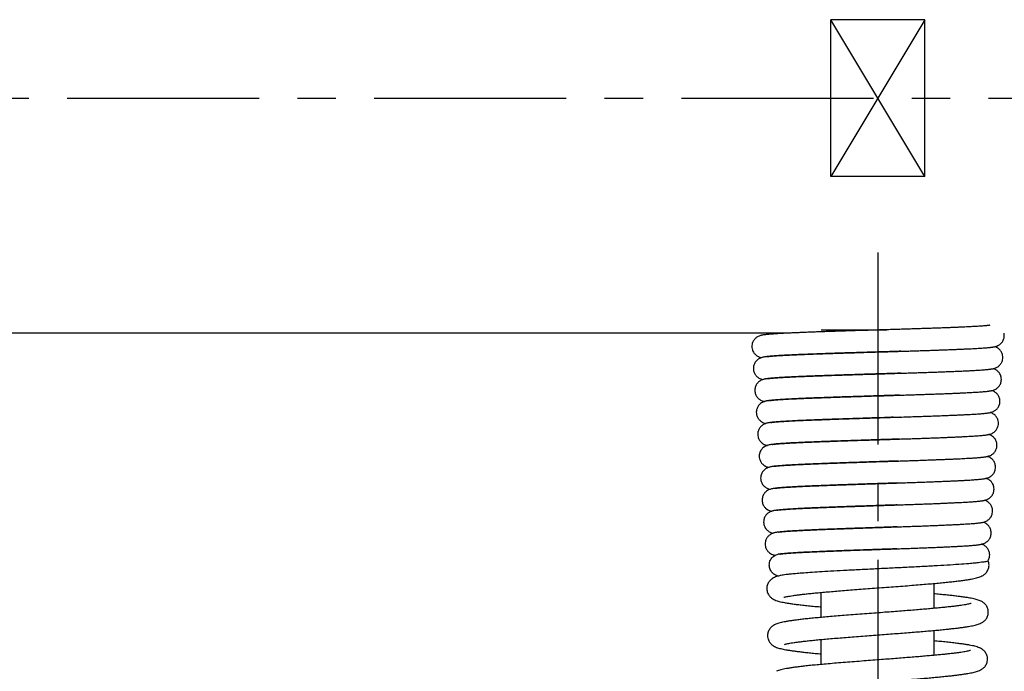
# Model space of a CAD drawing. Extents: x 90 to 314, y 317 to 466.
# Tile 5 of 6: x 255 to 286, y 415 to 436. Entities that reach past the tile are written whole.
import ezdxf

# ---------------------------------------------------------------- set-up
doc = ezdxf.new("R2010")
doc.units = 0
doc.header["$LTSCALE"] = 16.335
doc.header["$MEASUREMENT"] = 0
doc.header["$PDMODE"] = 3
doc.header["$PDSIZE"] = 0.3125
doc.linetypes.add('CENTER', pattern=[0.6, 0.375, -0.075, 0.075, -0.075])
doc.layers.get('0').update_dxf_attribs({"linetype": 'CONTINUOUS'})
doc.layers.get('Defpoints').update_dxf_attribs({"linetype": 'CONTINUOUS'})
doc.layers.add('CEN', color=3, linetype='CENTER')
doc.styles.get("Standard").update_dxf_attribs({"font": 'txt', "width": 0.8})
doc.dimstyles.get("Standard").update_dxf_attribs({"dimtxt": 3, "dimasz": 3, "dimexe": 0.5, "dimexo": 0.5, "dimgap": 1, "dimtad": 1, "dimzin": 1, "dimdsep": 46, "dimtxsty": 'Standard', "dimcen": 1, "dimclrd": 3, "dimclre": 3, "dimclrt": 3, "dimadec": 0, "dimazin": 0, "dimtp": 0.01, "dimtm": 0.01, "dimtfac": 1, "dimtofl": 0, "dimtmove": 0, "dimatfit": 0, "dimfxl": 1, "dimtolj": 1, "dimarcsym": 0})

# ---------------------------------------------------------------- blocks, each defined once
blk = doc.blocks.new('*D3')
at = {"color": 0, "lineweight": -2}
for p, q in [((90.074, 432.544), (90.074, 388.16)), ((282.074, 394.488), (282.074, 388.16)), ((279.074, 388.66), (93.074, 388.66))]:
    blk.add_line(p, q, dxfattribs=at)
at = {"color": 0}
for points in [[(93.074, 389.16), (93.074, 388.16), (90.074, 388.66)], [(279.074, 389.16), (279.074, 388.16), (282.074, 388.66)]]:
    blk.add_solid(points, dxfattribs=at)
at = {"layer": 'Defpoints', "color": 0}
for p in [(90.074, 433.044), (282.074, 394.988), (90.074, 388.66)]:
    blk.add_point(p, dxfattribs=at)
at = {"color": 7, "insert": (186.074, 391.16), "char_height": 3, "attachment_point": 5}
blk.add_mtext('\\A1;192.00', dxfattribs=at)

msp = doc.modelspace()

# ---------------------------------------------------------------- linework, layer by layer
at = {"color": 7, "linetype": 'Continuous'}
for p, q in [((283.574, 435.607), (280.574, 435.607)), ((280.574, 430.607), (280.574, 435.607)), ((283.574, 430.607), (283.574, 435.607)), ((283.574, 430.607), (280.574, 430.607)), ((280.274, 425.715), (282.366, 425.715)), ((279.204, 425.607), (146.574, 425.607)), ((283.874, 416.828), (283.874, 417.623)), ((280.274, 416.539), (280.274, 417.337)), ((283.874, 415.329), (283.874, 416.124)), ((280.274, 415.038), (280.274, 415.835))]:
    msp.add_line(p, q, dxfattribs=at)
at = {"color": 7}
for p, q in [((283.574, 430.607), (280.574, 435.607)), ((283.574, 435.607), (280.574, 430.607))]:
    msp.add_line(p, q, dxfattribs=at)
at = {"color": 7, "linetype": 'Continuous'}
for points in [[(282.075, 425.707), (281.867, 425.7), (281.661, 425.694), (281.455, 425.688), (281.252, 425.682), (281.051, 425.675), (280.855, 425.669), (280.663, 425.663), (280.476, 425.657), (280.296, 425.65)], [(285.651, 425.858), (285.649, 425.858), (285.637, 425.856), (285.618, 425.853), (285.592, 425.85), (285.559, 425.846), (285.52, 425.842), (285.474, 425.838), (285.422, 425.834), (285.363, 425.83), (285.296, 425.826), (285.223, 425.821), (285.143, 425.817), (285.055, 425.812), (284.96, 425.807), (284.858, 425.802), (284.749, 425.797), (284.632, 425.792), (284.508, 425.787), (284.377, 425.782), (284.238, 425.777), (284.092, 425.771), (283.939, 425.766), (283.779, 425.76), (283.611, 425.755), (283.438, 425.749), (283.257, 425.743), (283.071, 425.737), (282.879, 425.731), (282.682, 425.725), (282.482, 425.719), (282.278, 425.713), (282.075, 425.707)], [(280.277, 425.65), (280.124, 425.644), (279.96, 425.638), (279.804, 425.632), (279.658, 425.627), (279.521, 425.621), (279.393, 425.616), (279.275, 425.61), (279.165, 425.605), (279.063, 425.6), (278.97, 425.595), (278.885, 425.59), (278.807, 425.585), (278.736, 425.58), (278.672, 425.575), (278.614, 425.571), (278.563, 425.566), (278.516, 425.561), (278.474, 425.556), (278.437, 425.551), (278.402, 425.546), (278.369, 425.539), (278.334, 425.53), (278.292, 425.516), (278.235, 425.488), (278.166, 425.435), (278.104, 425.355), (278.066, 425.251), (278.059, 425.182)], [(280.296, 425.65), (280.277, 425.65)], [(285.588, 425.146), (285.639, 425.151), (285.684, 425.156), (285.725, 425.161), (285.762, 425.167), (285.798, 425.174), (285.835, 425.183), (285.878, 425.197), (285.935, 425.225), (286.004, 425.277), (286.066, 425.356), (286.105, 425.458), (286.113, 425.532)], [(286.113, 425.532), (286.105, 425.603), (286.104, 425.607)], [(278.059, 425.182), (278.067, 425.109), (278.107, 425.005), (278.17, 424.925), (278.239, 424.873), (278.296, 424.846), (278.337, 424.833), (278.367, 424.825)], [(282.811, 425.029), (282.831, 425.03), (283.021, 425.036), (283.206, 425.042), (283.386, 425.048), (283.56, 425.053), (283.728, 425.059), (283.89, 425.064), (284.047, 425.07), (284.196, 425.075), (284.339, 425.081), (284.476, 425.086), (284.605, 425.091), (284.728, 425.096), (284.844, 425.102), (284.954, 425.107), (285.056, 425.112), (285.152, 425.117), (285.241, 425.122), (285.323, 425.127), (285.399, 425.132), (285.468, 425.137), (285.531, 425.141), (285.588, 425.146)], [(286.066, 424.832), (286.059, 424.901), (286.021, 425.004), (285.96, 425.085), (285.891, 425.138), (285.834, 425.166), (285.805, 425.176)], [(278.523, 424.857), (278.498, 424.853), (278.459, 424.848), (278.423, 424.841), (278.384, 424.831), (278.339, 424.816), (278.28, 424.787), (278.212, 424.734), (278.152, 424.656), (278.113, 424.554), (278.106, 424.482)], [(278.523, 424.857), (278.533, 424.858), (278.551, 424.861), (278.576, 424.864), (278.607, 424.867), (278.646, 424.871), (278.693, 424.875), (278.747, 424.88), (278.81, 424.884), (278.882, 424.889), (278.962, 424.894), (279.05, 424.899), (279.147, 424.904), (279.254, 424.909), (279.37, 424.914), (279.496, 424.92), (279.632, 424.926), (279.778, 424.932), (279.934, 424.938), (280.1, 424.944), (280.274, 424.95), (280.455, 424.956), (280.643, 424.962), (280.836, 424.969), (281.032, 424.975), (281.231, 424.981), (281.433, 424.987), (281.635, 424.994), (281.838, 425), (282.04, 425.006), (282.242, 425.012), (282.441, 425.018), (282.638, 425.024), (282.811, 425.029)], [(278.588, 424.864), (278.541, 424.859), (278.523, 424.857)], [(282.811, 425.029), (282.702, 425.026), (282.499, 425.02), (282.296, 425.013), (282.093, 425.007), (281.892, 425.001), (281.692, 424.995), (281.496, 424.989), (281.303, 424.983), (281.114, 424.977), (280.93, 424.971), (280.751, 424.965), (280.577, 424.959), (280.41, 424.954), (280.249, 424.948), (280.094, 424.942), (279.946, 424.937), (279.804, 424.931), (279.67, 424.926), (279.542, 424.921), (279.421, 424.915), (279.307, 424.91), (279.2, 424.905), (279.1, 424.9), (279.007, 424.895), (278.921, 424.889), (278.841, 424.884), (278.768, 424.879), (278.702, 424.874), (278.642, 424.869), (278.588, 424.864)], [(285.485, 424.441), (285.543, 424.446), (285.594, 424.451), (285.64, 424.456), (285.68, 424.462), (285.717, 424.467), (285.752, 424.474), (285.788, 424.483), (285.83, 424.497), (285.886, 424.524), (285.956, 424.576), (286.019, 424.656), (286.058, 424.759), (286.066, 424.832)], [(278.106, 424.482), (278.114, 424.409), (278.152, 424.307), (278.214, 424.228), (278.283, 424.175), (278.34, 424.147), (278.383, 424.133), (278.413, 424.125)], [(282.808, 424.33), (282.902, 424.333), (283.088, 424.338), (283.275, 424.344), (283.461, 424.351), (283.645, 424.357), (283.827, 424.363), (284.005, 424.369), (284.178, 424.376), (284.345, 424.382), (284.505, 424.388), (284.656, 424.395), (284.798, 424.401), (284.93, 424.407), (285.05, 424.413), (285.159, 424.419), (285.256, 424.425), (285.342, 424.431), (285.418, 424.436), (285.485, 424.441)], [(286.019, 424.132), (286.012, 424.204), (285.973, 424.306), (285.914, 424.384), (285.845, 424.437), (285.786, 424.466), (285.759, 424.476)], [(278.573, 424.157), (278.534, 424.152), (278.498, 424.146), (278.464, 424.14), (278.428, 424.131), (278.385, 424.116), (278.328, 424.088), (278.259, 424.035), (278.198, 423.955), (278.16, 423.851), (278.153, 423.782)], [(278.573, 424.157), (278.582, 424.159), (278.602, 424.162), (278.628, 424.165), (278.661, 424.168), (278.699, 424.172), (278.744, 424.176), (278.795, 424.18), (278.851, 424.184), (278.913, 424.188), (278.982, 424.193), (279.056, 424.197), (279.136, 424.201), (279.222, 424.206), (279.313, 424.21), (279.41, 424.215), (279.513, 424.219), (279.622, 424.224), (279.736, 424.229), (279.855, 424.233), (279.98, 424.238), (280.11, 424.243), (280.244, 424.248), (280.383, 424.253), (280.527, 424.258), (280.675, 424.263), (280.827, 424.268), (280.983, 424.273), (281.142, 424.278), (281.305, 424.283), (281.472, 424.288), (281.641, 424.294), (281.814, 424.299), (281.99, 424.304), (282.168, 424.31), (282.349, 424.315), (282.532, 424.321), (282.716, 424.327), (282.808, 424.33)], [(278.618, 424.162), (278.574, 424.157), (278.573, 424.157)], [(282.808, 424.33), (282.758, 424.328), (282.563, 424.322), (282.364, 424.316), (282.162, 424.309), (281.958, 424.303), (281.753, 424.297), (281.549, 424.29), (281.345, 424.284), (281.144, 424.277), (280.946, 424.271), (280.752, 424.265), (280.562, 424.258), (280.379, 424.252), (280.202, 424.245), (280.034, 424.239), (279.873, 424.233), (279.722, 424.227), (279.581, 424.221), (279.449, 424.215), (279.327, 424.209), (279.215, 424.204), (279.112, 424.198), (279.018, 424.193), (278.933, 424.188), (278.855, 424.183), (278.786, 424.177), (278.723, 424.172), (278.667, 424.167), (278.618, 424.162)], [(285.445, 423.741), (285.5, 423.746), (285.549, 423.751), (285.594, 423.756), (285.634, 423.762), (285.671, 423.767), (285.706, 423.774), (285.742, 423.783), (285.784, 423.797), (285.841, 423.824), (285.911, 423.877), (285.973, 423.957), (286.012, 424.059), (286.019, 424.132)], [(278.153, 423.782), (278.16, 423.71), (278.199, 423.607), (278.261, 423.527), (278.331, 423.474), (278.388, 423.447), (278.43, 423.433), (278.459, 423.425)], [(278.62, 423.457), (278.626, 423.459), (278.644, 423.461), (278.669, 423.464), (278.7, 423.468), (278.737, 423.472), (278.781, 423.475), (278.831, 423.48), (278.888, 423.484), (278.952, 423.488), (279.023, 423.493), (279.101, 423.497), (279.186, 423.502), (279.278, 423.507), (279.378, 423.512), (279.484, 423.517), (279.599, 423.522), (279.72, 423.527), (279.849, 423.532), (279.985, 423.537), (280.13, 423.543), (280.282, 423.548), (280.443, 423.554), (280.539, 423.558)], [(280.539, 423.557), (280.406, 423.552), (280.237, 423.546), (280.075, 423.54), (279.922, 423.534), (279.777, 423.528), (279.64, 423.522), (279.512, 423.516), (279.393, 423.511), (279.282, 423.505), (279.179, 423.5), (279.084, 423.494), (278.998, 423.489), (278.919, 423.484), (278.847, 423.479), (278.783, 423.474), (278.725, 423.469), (278.673, 423.464)], [(280.539, 423.558), (280.611, 423.56), (280.788, 423.566), (280.972, 423.572), (281.163, 423.578), (281.359, 423.585), (281.559, 423.591), (281.762, 423.597), (281.966, 423.604), (282.171, 423.61), (282.375, 423.616), (282.577, 423.623), (282.772, 423.629)], [(282.772, 423.629), (282.67, 423.626), (282.479, 423.619), (282.284, 423.613), (282.087, 423.607), (281.888, 423.601), (281.687, 423.594), (281.487, 423.588), (281.286, 423.582), (281.086, 423.575), (280.888, 423.569), (280.692, 423.562), (280.539, 423.557)], [(282.772, 423.629), (282.775, 423.629), (282.968, 423.635), (283.156, 423.641), (283.337, 423.647), (283.512, 423.653), (283.679, 423.659), (283.84, 423.664), (283.995, 423.67), (284.142, 423.675), (284.282, 423.681), (284.415, 423.686), (284.542, 423.691), (284.662, 423.696), (284.775, 423.702), (284.881, 423.707), (284.981, 423.712), (285.074, 423.717), (285.161, 423.722), (285.242, 423.727), (285.316, 423.732), (285.383, 423.737), (285.445, 423.741)], [(285.973, 423.432), (285.965, 423.502), (285.927, 423.606), (285.865, 423.686), (285.795, 423.739), (285.738, 423.767), (285.712, 423.776)], [(278.62, 423.457), (278.585, 423.453), (278.547, 423.447), (278.511, 423.44), (278.473, 423.43), (278.427, 423.414), (278.367, 423.383), (278.301, 423.331), (278.245, 423.255), (278.207, 423.156), (278.199, 423.082)], [(278.673, 423.464), (278.627, 423.458), (278.62, 423.457)], [(285.391, 423.041), (285.449, 423.046), (285.5, 423.051), (285.545, 423.056), (285.586, 423.061), (285.623, 423.067), (285.658, 423.074), (285.694, 423.082), (285.736, 423.096), (285.793, 423.124), (285.863, 423.176), (285.926, 423.256), (285.965, 423.359), (285.973, 423.432)], [(278.199, 423.082), (278.208, 423.003), (278.248, 422.902), (278.308, 422.827), (278.374, 422.777), (278.431, 422.748), (278.475, 422.733), (278.506, 422.725)], [(278.666, 422.758), (278.676, 422.759), (278.697, 422.762), (278.725, 422.766), (278.761, 422.769), (278.803, 422.774), (278.852, 422.778), (278.909, 422.782), (278.972, 422.787), (279.042, 422.791), (279.119, 422.796), (279.203, 422.801), (279.294, 422.806), (279.392, 422.811), (279.497, 422.816), (279.61, 422.821), (279.729, 422.826), (279.856, 422.831), (279.989, 422.837), (280.129, 422.842), (280.276, 422.847), (280.429, 422.853), (280.544, 422.857)], [(280.544, 422.856), (280.438, 422.852), (280.264, 422.846), (280.098, 422.84), (279.942, 422.833), (279.796, 422.827), (279.658, 422.821), (279.53, 422.816), (279.41, 422.81), (279.299, 422.804), (279.196, 422.799), (279.102, 422.793), (279.015, 422.788), (278.936, 422.782), (278.865, 422.777), (278.801, 422.772), (278.744, 422.766), (278.693, 422.761)], [(280.544, 422.857), (280.764, 422.865), (281.027, 422.873), (281.294, 422.882), (281.561, 422.891), (281.827, 422.899), (282.09, 422.907), (282.348, 422.916), (282.601, 422.924), (282.787, 422.93)], [(282.787, 422.93), (282.784, 422.929), (282.567, 422.922), (282.343, 422.915), (282.117, 422.908), (281.889, 422.901), (281.662, 422.893), (281.44, 422.886), (281.224, 422.879), (281.016, 422.872), (280.815, 422.865), (280.622, 422.859), (280.544, 422.856)], [(282.787, 422.93), (282.846, 422.931), (283.083, 422.939), (283.311, 422.947), (283.528, 422.954), (283.735, 422.961), (283.93, 422.968), (284.114, 422.975), (284.286, 422.982), (284.446, 422.989), (284.594, 422.995), (284.731, 423.001), (284.856, 423.007), (284.971, 423.013), (285.075, 423.019), (285.168, 423.025), (285.252, 423.03), (285.326, 423.035), (285.391, 423.041)], [(285.926, 422.732), (285.917, 422.809), (285.877, 422.911), (285.817, 422.987), (285.751, 423.038), (285.693, 423.067), (285.666, 423.076)], [(278.666, 422.758), (278.648, 422.755), (278.607, 422.749), (278.569, 422.742), (278.53, 422.733), (278.485, 422.719), (278.426, 422.691), (278.355, 422.637), (278.292, 422.556), (278.253, 422.452), (278.246, 422.382)], [(278.693, 422.761), (278.666, 422.758)], [(285.382, 422.344), (285.438, 422.349), (285.487, 422.354), (285.531, 422.36), (285.57, 422.366), (285.607, 422.373), (285.645, 422.382), (285.69, 422.397), (285.749, 422.425), (285.816, 422.476), (285.876, 422.551), (285.916, 422.651), (285.926, 422.732)], [(278.246, 422.382), (278.255, 422.303), (278.296, 422.201), (278.356, 422.126), (278.422, 422.075), (278.48, 422.047), (278.524, 422.032), (278.552, 422.025)], [(278.714, 422.058), (278.724, 422.06), (278.745, 422.063), (278.774, 422.066), (278.81, 422.07), (278.854, 422.074), (278.905, 422.079), (278.963, 422.083), (279.028, 422.088), (279.101, 422.092), (279.181, 422.097), (279.269, 422.102), (279.364, 422.107), (279.467, 422.113), (279.578, 422.118), (279.696, 422.123), (279.823, 422.129), (279.957, 422.134), (280.1, 422.14), (280.251, 422.146), (280.409, 422.151), (280.576, 422.157), (280.75, 422.164), (280.933, 422.17), (281.124, 422.176), (281.323, 422.183), (281.53, 422.19), (281.744, 422.196), (281.963, 422.203), (282.186, 422.211), (282.41, 422.218), (282.634, 422.225), (282.769, 422.229)], [(282.769, 422.229), (282.76, 422.229), (282.568, 422.223), (282.372, 422.216), (282.171, 422.21), (281.965, 422.203), (281.755, 422.196), (281.542, 422.189), (281.327, 422.182), (281.11, 422.175), (280.895, 422.168), (280.683, 422.16), (280.478, 422.153), (280.28, 422.146), (280.094, 422.138), (279.919, 422.131), (279.76, 422.125), (279.614, 422.118), (279.481, 422.112), (279.36, 422.106), (279.25, 422.1), (279.149, 422.094), (279.058, 422.088), (278.976, 422.082), (278.902, 422.077), (278.837, 422.071), (278.78, 422.065)], [(282.769, 422.229), (282.856, 422.232), (283.073, 422.239), (283.283, 422.246), (283.486, 422.253), (283.679, 422.26), (283.862, 422.267), (284.036, 422.273), (284.199, 422.28), (284.353, 422.286), (284.496, 422.292), (284.631, 422.298), (284.755, 422.304), (284.871, 422.31), (284.977, 422.316), (285.075, 422.321), (285.164, 422.327), (285.245, 422.333), (285.317, 422.338), (285.382, 422.344)], [(285.879, 422.032), (285.871, 422.108), (285.831, 422.21), (285.772, 422.286), (285.705, 422.337), (285.647, 422.366), (285.619, 422.376)], [(278.714, 422.058), (278.685, 422.054), (278.646, 422.048), (278.608, 422.041), (278.57, 422.031), (278.525, 422.016), (278.468, 421.988), (278.401, 421.937), (278.341, 421.86), (278.301, 421.758), (278.293, 421.682)], [(278.78, 422.065), (278.73, 422.06), (278.714, 422.058)], [(285.352, 421.645), (285.404, 421.65), (285.45, 421.655), (285.491, 421.661), (285.528, 421.666), (285.564, 421.673), (285.6, 421.682), (285.642, 421.696), (285.7, 421.724), (285.769, 421.775), (285.832, 421.855), (285.871, 421.959), (285.879, 422.032)], [(278.293, 421.682), (278.302, 421.602), (278.343, 421.501), (278.403, 421.425), (278.47, 421.375), (278.527, 421.347), (278.572, 421.332), (278.599, 421.325)], [(282.736, 421.528), (282.848, 421.532), (283.043, 421.539), (283.232, 421.545), (283.414, 421.551), (283.588, 421.558), (283.754, 421.564), (283.912, 421.57), (284.063, 421.575), (284.206, 421.581), (284.341, 421.587), (284.469, 421.592), (284.59, 421.598), (284.703, 421.603), (284.809, 421.609), (284.907, 421.614), (284.999, 421.619), (285.084, 421.624), (285.161, 421.63), (285.231, 421.635), (285.295, 421.64), (285.352, 421.645)], [(285.832, 421.332), (285.824, 421.408), (285.785, 421.51), (285.725, 421.586), (285.659, 421.637), (285.601, 421.666), (285.573, 421.676)], [(278.762, 421.358), (278.734, 421.355), (278.694, 421.348), (278.656, 421.341), (278.617, 421.332), (278.573, 421.317), (278.515, 421.288), (278.447, 421.237), (278.387, 421.16), (278.348, 421.058), (278.339, 420.982)], [(278.762, 421.358), (278.771, 421.36), (278.791, 421.363), (278.818, 421.366), (278.853, 421.37), (278.894, 421.374), (278.942, 421.378), (278.997, 421.382), (279.059, 421.387), (279.129, 421.392), (279.206, 421.397), (279.292, 421.401), (279.387, 421.407), (279.491, 421.412), (279.604, 421.417), (279.726, 421.423), (279.858, 421.429), (279.998, 421.435), (280.148, 421.441), (280.307, 421.447), (280.474, 421.453), (280.649, 421.459), (280.83, 421.466), (281.019, 421.472), (281.213, 421.479), (281.412, 421.485), (281.616, 421.492), (281.822, 421.499), (282.029, 421.506), (282.237, 421.512), (282.444, 421.519), (282.648, 421.526), (282.736, 421.528)], [(278.828, 421.366), (278.778, 421.36), (278.762, 421.358)], [(282.736, 421.528), (282.67, 421.526), (282.478, 421.52), (282.283, 421.514), (282.086, 421.507), (281.887, 421.5), (281.688, 421.494), (281.49, 421.487), (281.294, 421.481), (281.101, 421.474), (280.912, 421.468), (280.728, 421.461), (280.55, 421.455), (280.377, 421.448), (280.212, 421.442), (280.054, 421.436), (279.904, 421.429), (279.763, 421.423), (279.63, 421.417), (279.506, 421.411), (279.391, 421.405), (279.285, 421.399), (279.188, 421.394), (279.1, 421.388), (279.02, 421.382), (278.949, 421.377), (278.885, 421.371), (278.828, 421.366)], [(285.28, 420.942), (285.339, 420.948), (285.39, 420.953), (285.435, 420.959), (285.475, 420.965), (285.512, 420.972), (285.549, 420.981), (285.592, 420.995), (285.65, 421.022), (285.721, 421.074), (285.785, 421.155), (285.825, 421.259), (285.833, 421.332)], [(278.339, 420.982), (278.348, 420.904), (278.388, 420.803), (278.447, 420.727), (278.513, 420.677), (278.571, 420.648), (278.616, 420.633), (278.645, 420.625)], [(285.786, 420.632), (285.778, 420.705), (285.74, 420.806), (285.683, 420.882), (285.618, 420.934), (285.56, 420.964), (285.527, 420.976)], [(278.811, 420.659), (278.776, 420.654), (278.737, 420.648), (278.7, 420.641), (278.662, 420.631), (278.619, 420.617), (278.561, 420.588), (278.494, 420.537), (278.434, 420.46), (278.394, 420.357), (278.386, 420.282)], [(278.811, 420.659), (278.819, 420.66), (278.839, 420.663), (278.866, 420.666), (278.901, 420.67), (278.942, 420.674), (278.989, 420.678), (279.044, 420.683), (279.104, 420.687), (279.172, 420.692), (279.247, 420.697), (279.329, 420.701), (279.418, 420.706), (279.515, 420.711), (279.62, 420.717), (279.733, 420.722), (279.854, 420.727), (279.983, 420.733), (280.121, 420.738), (280.266, 420.744), (280.419, 420.75), (280.581, 420.756), (280.75, 420.762), (280.928, 420.769), (281.115, 420.775), (281.311, 420.782), (281.516, 420.789), (281.73, 420.796), (281.951, 420.803), (282.176, 420.81), (282.404, 420.818), (282.63, 420.825), (282.717, 420.828)], [(278.865, 420.665), (278.818, 420.66), (278.811, 420.659)], [(282.717, 420.828), (282.631, 420.825), (282.412, 420.818), (282.187, 420.81), (281.96, 420.803), (281.732, 420.795), (281.505, 420.788), (281.281, 420.78), (281.063, 420.772), (280.851, 420.765), (280.648, 420.758), (280.454, 420.75), (280.271, 420.743), (280.1, 420.736), (279.94, 420.73), (279.792, 420.723), (279.655, 420.717), (279.528, 420.71), (279.412, 420.704), (279.306, 420.698), (279.21, 420.693), (279.123, 420.687), (279.046, 420.681), (278.978, 420.676), (278.918, 420.67), (278.865, 420.665)], [(282.717, 420.828), (282.853, 420.833), (283.071, 420.84), (283.28, 420.847), (283.481, 420.854), (283.673, 420.861), (283.856, 420.868), (284.029, 420.875), (284.192, 420.882), (284.345, 420.888), (284.488, 420.895), (284.622, 420.901), (284.745, 420.907), (284.858, 420.913), (284.961, 420.919), (285.055, 420.925), (285.139, 420.931), (285.214, 420.937), (285.28, 420.942)], [(285.254, 420.244), (285.306, 420.249), (285.352, 420.254), (285.394, 420.26), (285.431, 420.266), (285.467, 420.272), (285.503, 420.281), (285.546, 420.295), (285.603, 420.322), (285.674, 420.374), (285.738, 420.454), (285.778, 420.559), (285.786, 420.632)], [(278.386, 420.282), (278.395, 420.202), (278.436, 420.101), (278.497, 420.025), (278.563, 419.975), (278.621, 419.947), (278.666, 419.932), (278.691, 419.925)], [(278.859, 419.959), (278.867, 419.96), (278.888, 419.964), (278.917, 419.967), (278.953, 419.971), (278.996, 419.975), (279.047, 419.98), (279.105, 419.984), (279.171, 419.989), (279.245, 419.994), (279.326, 419.999), (279.416, 420.004), (279.514, 420.01), (279.621, 420.015), (279.737, 420.021), (279.86, 420.026), (279.992, 420.032), (280.132, 420.038), (280.281, 420.044), (280.436, 420.05), (280.6, 420.056), (280.772, 420.062), (280.952, 420.069), (281.141, 420.075), (281.34, 420.082), (281.548, 420.089), (281.765, 420.097), (281.988, 420.104), (282.215, 420.112), (282.443, 420.119), (282.668, 420.127), (282.697, 420.128)], [(282.697, 420.128), (282.655, 420.126), (282.46, 420.12), (282.263, 420.113), (282.064, 420.106), (281.863, 420.1), (281.663, 420.093), (281.464, 420.086), (281.267, 420.079), (281.074, 420.072), (280.885, 420.066), (280.702, 420.059), (280.526, 420.052), (280.357, 420.046), (280.197, 420.039), (280.046, 420.033), (279.904, 420.027), (279.771, 420.021), (279.648, 420.015), (279.533, 420.009), (279.427, 420.003), (279.33, 419.997), (279.241, 419.992), (279.16, 419.986), (279.087, 419.981), (279.021, 419.976), (278.962, 419.97), (278.909, 419.965)], [(282.697, 420.128), (282.888, 420.134), (283.1, 420.142), (283.304, 420.149), (283.498, 420.156), (283.683, 420.163), (283.858, 420.169), (284.023, 420.176), (284.177, 420.182), (284.322, 420.189), (284.456, 420.195), (284.58, 420.201), (284.694, 420.206), (284.799, 420.212), (284.895, 420.218), (284.982, 420.223), (285.06, 420.228), (285.132, 420.234), (285.196, 420.239), (285.254, 420.244)], [(285.739, 419.932), (285.731, 420.008), (285.691, 420.11), (285.632, 420.186), (285.565, 420.237), (285.507, 420.266), (285.48, 420.276)], [(278.859, 419.959), (278.82, 419.954), (278.782, 419.948), (278.746, 419.941), (278.709, 419.931), (278.666, 419.917), (278.609, 419.889), (278.54, 419.836), (278.479, 419.757), (278.44, 419.654), (278.433, 419.582)], [(278.909, 419.965), (278.862, 419.96), (278.859, 419.959)], [(285.17, 419.54), (285.233, 419.546), (285.288, 419.552), (285.336, 419.558), (285.379, 419.565), (285.419, 419.572), (285.459, 419.581), (285.504, 419.597), (285.563, 419.625), (285.631, 419.677), (285.69, 419.752), (285.73, 419.853), (285.739, 419.932)], [(278.433, 419.582), (278.442, 419.502), (278.483, 419.4), (278.543, 419.325), (278.611, 419.274), (278.668, 419.246), (278.713, 419.231), (278.738, 419.225)], [(278.905, 419.259), (278.913, 419.261), (278.933, 419.264), (278.96, 419.267), (278.994, 419.271), (279.035, 419.275), (279.082, 419.279), (279.135, 419.283), (279.194, 419.288), (279.26, 419.292), (279.331, 419.297), (279.409, 419.302), (279.493, 419.306), (279.584, 419.311), (279.681, 419.316), (279.784, 419.321), (279.895, 419.326), (280.011, 419.332), (280.135, 419.337), (280.265, 419.342), (280.401, 419.348), (280.544, 419.353), (280.692, 419.359), (280.846, 419.364), (281.005, 419.37), (281.169, 419.376), (281.337, 419.382), (281.508, 419.388), (281.682, 419.394), (281.86, 419.4), (282.04, 419.406), (282.222, 419.412), (282.408, 419.418), (282.595, 419.425), (282.689, 419.428)], [(282.689, 419.428), (282.666, 419.427), (282.474, 419.42), (282.278, 419.414), (282.081, 419.407), (281.882, 419.4), (281.684, 419.393), (281.487, 419.386), (281.292, 419.38), (281.101, 419.373), (280.915, 419.366), (280.734, 419.359), (280.559, 419.353), (280.391, 419.346), (280.231, 419.34), (280.079, 419.333), (279.936, 419.327), (279.802, 419.321), (279.677, 419.315), (279.561, 419.308), (279.454, 419.303), (279.355, 419.297), (279.265, 419.291), (279.183, 419.285), (279.109, 419.28), (279.043, 419.274), (278.983, 419.268), (278.931, 419.262)], [(282.689, 419.428), (282.785, 419.431), (282.976, 419.438), (283.169, 419.445), (283.362, 419.451), (283.555, 419.459), (283.747, 419.466), (283.937, 419.473), (284.119, 419.481), (284.29, 419.489), (284.446, 419.496), (284.586, 419.503), (284.712, 419.509), (284.824, 419.516), (284.925, 419.522), (285.016, 419.528), (285.098, 419.534), (285.17, 419.54)], [(285.693, 419.232), (285.685, 419.305), (285.646, 419.408), (285.586, 419.486), (285.519, 419.537), (285.462, 419.566), (285.434, 419.576)], [(278.905, 419.259), (278.883, 419.256), (278.841, 419.25), (278.802, 419.243), (278.761, 419.233), (278.714, 419.218), (278.655, 419.188), (278.587, 419.136), (278.527, 419.06), (278.488, 418.958), (278.479, 418.882)], [(278.931, 419.262), (278.905, 419.259)], [(285.119, 418.839), (285.182, 418.845), (285.238, 418.851), (285.287, 418.858), (285.331, 418.864), (285.371, 418.871), (285.41, 418.881), (285.455, 418.896), (285.513, 418.923), (285.583, 418.976), (285.646, 419.056), (285.685, 419.16), (285.693, 419.232)], [(278.479, 418.882), (278.488, 418.803), (278.529, 418.702), (278.589, 418.626), (278.656, 418.575), (278.713, 418.547), (278.759, 418.532), (278.798, 418.522), (278.808, 418.52)], [(282.684, 418.728), (282.768, 418.731), (282.986, 418.739), (283.198, 418.746), (283.402, 418.754), (283.596, 418.761), (283.781, 418.768), (283.955, 418.775), (284.119, 418.782), (284.271, 418.789), (284.413, 418.796), (284.545, 418.802), (284.665, 418.809), (284.775, 418.815), (284.876, 418.821), (284.966, 418.827), (285.047, 418.833), (285.119, 418.839)], [(285.646, 418.532), (285.638, 418.606), (285.598, 418.709), (285.537, 418.787), (285.47, 418.839), (285.413, 418.867), (285.388, 418.876)], [(278.613, 418.207), (278.623, 418.291), (278.652, 418.369), (278.699, 418.439), (278.761, 418.495), (278.833, 418.534), (278.902, 418.553)], [(278.95, 418.559), (278.902, 418.553)], [(278.95, 418.559), (278.959, 418.561), (278.978, 418.564), (279.006, 418.567), (279.041, 418.571), (279.084, 418.575), (279.135, 418.58), (279.194, 418.585), (279.261, 418.59), (279.336, 418.595), (279.419, 418.6), (279.511, 418.605), (279.611, 418.611), (279.719, 418.616), (279.836, 418.622), (279.961, 418.628), (280.094, 418.634), (280.235, 418.64), (280.385, 418.646), (280.542, 418.652), (280.708, 418.659), (280.881, 418.665), (281.064, 418.672), (281.254, 418.679), (281.454, 418.686), (281.662, 418.693), (281.877, 418.7), (282.098, 418.708), (282.321, 418.715), (282.545, 418.723), (282.684, 418.728)], [(278.972, 418.562), (278.95, 418.559)], [(282.684, 418.728), (282.5, 418.721), (282.311, 418.715), (282.118, 418.708), (281.92, 418.701), (281.72, 418.694), (281.517, 418.687), (281.313, 418.68), (281.109, 418.673), (280.905, 418.665), (280.703, 418.657), (280.503, 418.65), (280.308, 418.642), (280.119, 418.634), (279.936, 418.625), (279.762, 418.617), (279.598, 418.609), (279.444, 418.6), (279.304, 418.591), (279.178, 418.582), (279.068, 418.572), (278.972, 418.562)], [(285.595, 418.35), (285.598, 418.354), (285.638, 418.459), (285.646, 418.532)], [(278.913, 417.86), (278.85, 417.874), (278.785, 417.903), (278.727, 417.946), (278.679, 418.001), (278.643, 418.064), (278.621, 418.134), (278.613, 418.207)], [(285.17, 418.271), (284.982, 418.253), (284.664, 418.229), (284.291, 418.205), (283.875, 418.18), (283.422, 418.156), (282.941, 418.131), (282.447, 418.107), (281.945, 418.082), (281.449, 418.057), (280.981, 418.033), (280.569, 418.01), (280.213, 417.989), (279.911, 417.969), (279.657, 417.951), (279.447, 417.934), (279.28, 417.918), (279.152, 417.903), (279.056, 417.89), (278.987, 417.879)], [(279.076, 417.178), (279.078, 417.179), (279.102, 417.186), (279.145, 417.196), (279.204, 417.209), (279.279, 417.222), (279.371, 417.236), (279.479, 417.252), (279.604, 417.267), (279.746, 417.284), (279.905, 417.301), (280.08, 417.319), (280.273, 417.337), (280.482, 417.355), (280.706, 417.374), (280.946, 417.394), (281.201, 417.414), (281.47, 417.435), (281.753, 417.456), (282.049, 417.478), (282.352, 417.501), (282.654, 417.524), (282.949, 417.546), (283.229, 417.568), (283.491, 417.59), (283.734, 417.61), (283.958, 417.63), (284.164, 417.65), (284.353, 417.669), (284.524, 417.687), (284.679, 417.706), (284.819, 417.724), (284.943, 417.742), (285.051, 417.761), (285.145, 417.779), (285.226, 417.798), (285.298, 417.819), (285.365, 417.844), (285.434, 417.879), (285.507, 417.934), (285.575, 418.02), (285.618, 418.134), (285.626, 418.2)], [(285.594, 418.347), (285.552, 418.326), (285.432, 418.302), (285.24, 418.278), (285.17, 418.271)], [(285.594, 418.347), (285.595, 418.35)], [(285.626, 418.207), (285.618, 418.28), (285.595, 418.35)], [(278.911, 417.86), (278.848, 417.84), (278.785, 417.816), (278.72, 417.781), (278.65, 417.726), (278.583, 417.64), (278.541, 417.526), (278.535, 417.457)], [(278.913, 417.86), (278.911, 417.86)], [(278.959, 417.872), (278.913, 417.86)], [(278.987, 417.879), (278.959, 417.872)], [(278.535, 417.457), (278.542, 417.384), (278.585, 417.271), (278.653, 417.185), (278.725, 417.13), (278.794, 417.095), (278.861, 417.069), (278.932, 417.049), (279.011, 417.03), (279.104, 417.012), (279.211, 416.993), (279.335, 416.975), (279.476, 416.956), (279.636, 416.937), (279.815, 416.918), (280.016, 416.897), (280.237, 416.877), (280.274, 416.873)], [(285.602, 416.707), (285.595, 416.778), (285.551, 416.893), (285.483, 416.979), (285.412, 417.034), (285.345, 417.068), (285.281, 417.093), (285.214, 417.113), (285.141, 417.131), (285.059, 417.148), (284.965, 417.165), (284.858, 417.181), (284.738, 417.198), (284.603, 417.215), (284.453, 417.233), (284.287, 417.25), (284.106, 417.268), (283.908, 417.287), (283.874, 417.29)], [(285.06, 416.986), (285.059, 416.986), (285.037, 416.979), (284.997, 416.969), (284.941, 416.957), (284.87, 416.944), (284.783, 416.93), (284.682, 416.916), (284.564, 416.9), (284.431, 416.884), (284.282, 416.868), (284.117, 416.851), (283.936, 416.834), (283.741, 416.816), (283.532, 416.798), (283.31, 416.779), (283.076, 416.76), (282.831, 416.741), (282.573, 416.721), (282.303, 416.701), (282.022, 416.679), (281.73, 416.657), (281.432, 416.635), (281.142, 416.612), (280.871, 416.59), (280.619, 416.57), (280.386, 416.549), (280.171, 416.53), (279.975, 416.511), (279.795, 416.493), (279.632, 416.474), (279.483, 416.456), (279.35, 416.439), (279.232, 416.421), (279.129, 416.403), (279.039, 416.385), (278.959, 416.367), (278.888, 416.346), (278.821, 416.321), (278.751, 416.285), (278.675, 416.228), (278.606, 416.137), (278.565, 416.022), (278.559, 415.957)], [(279.1, 415.678), (279.103, 415.679), (279.129, 415.687), (279.172, 415.697), (279.233, 415.71), (279.31, 415.723), (279.403, 415.738), (279.511, 415.753), (279.637, 415.769), (279.778, 415.786), (279.936, 415.803), (280.111, 415.82), (280.305, 415.838), (280.517, 415.857), (280.748, 415.877), (280.997, 415.897), (281.259, 415.918), (281.531, 415.939), (281.806, 415.96), (282.08, 415.981), (282.35, 416.001), (282.614, 416.021), (282.869, 416.041), (283.115, 416.06), (283.35, 416.079), (283.572, 416.097), (283.781, 416.116), (283.977, 416.133), (284.159, 416.151), (284.328, 416.168), (284.482, 416.185), (284.624, 416.201), (284.752, 416.218), (284.867, 416.234), (284.97, 416.25), (285.061, 416.267), (285.142, 416.283), (285.214, 416.301), (285.28, 416.321), (285.344, 416.345), (285.41, 416.379), (285.481, 416.433), (285.55, 416.518), (285.594, 416.633), (285.602, 416.707)], [(278.559, 415.957), (278.567, 415.882), (278.611, 415.768), (278.679, 415.683), (278.75, 415.63), (278.815, 415.596), (278.879, 415.571), (278.944, 415.551), (279.015, 415.534), (279.094, 415.517), (279.185, 415.501), (279.288, 415.485), (279.405, 415.468), (279.537, 415.451), (279.684, 415.434), (279.848, 415.416), (280.027, 415.398), (280.223, 415.379), (280.274, 415.375)], [(285.578, 415.207), (285.571, 415.277), (285.528, 415.391), (285.46, 415.479), (285.387, 415.535), (285.317, 415.57), (285.249, 415.596), (285.177, 415.617), (285.096, 415.636), (285.003, 415.654), (284.895, 415.673), (284.768, 415.691), (284.623, 415.71), (284.457, 415.73), (284.271, 415.75), (284.067, 415.771), (283.874, 415.789)], [(285.035, 415.485), (285.015, 415.479), (284.978, 415.47), (284.925, 415.458), (284.857, 415.446), (284.776, 415.432), (284.68, 415.418), (284.571, 415.403), (284.448, 415.388), (284.311, 415.373), (284.162, 415.357), (283.999, 415.341), (283.824, 415.324), (283.637, 415.308), (283.437, 415.29), (283.225, 415.273), (283.001, 415.255), (282.765, 415.236), (282.518, 415.217), (282.258, 415.197), (281.986, 415.177), (281.701, 415.155), (281.407, 415.132), (281.113, 415.109), (280.826, 415.086), (280.555, 415.063), (280.307, 415.041), (280.082, 415.02), (279.881, 415), (279.7, 414.98), (279.539, 414.961), (279.396, 414.942), (279.27, 414.923), (279.159, 414.905), (279.064, 414.886), (278.982, 414.867), (278.909, 414.845), (278.842, 414.82)], [(279.125, 414.179), (279.126, 414.179), (279.149, 414.186), (279.19, 414.196), (279.248, 414.208), (279.321, 414.222), (279.409, 414.236), (279.513, 414.251), (279.631, 414.266), (279.764, 414.282), (279.911, 414.298), (280.072, 414.315), (280.247, 414.332), (280.435, 414.349), (280.635, 414.367), (280.847, 414.384), (281.071, 414.403), (281.306, 414.421), (281.549, 414.44), (281.801, 414.46), (282.06, 414.479), (282.322, 414.499), (282.583, 414.519), (282.841, 414.539), (283.09, 414.559), (283.328, 414.578), (283.553, 414.597), (283.764, 414.615), (283.959, 414.633), (284.141, 414.651), (284.308, 414.668), (284.462, 414.684), (284.602, 414.701), (284.729, 414.717), (284.844, 414.734), (284.947, 414.75), (285.039, 414.767), (285.12, 414.783), (285.192, 414.801), (285.258, 414.821), (285.322, 414.846), (285.389, 414.881), (285.46, 414.936), (285.528, 415.022), (285.57, 415.135), (285.578, 415.207)]]:
    msp.add_spline(points, degree=3, dxfattribs=at)
at = {"layer": 'CEN', "color": 7}
for p, q in [((89.593, 433.107), (293.817, 433.107)), ((282.074, 428.182), (282.074, 394.988))]:
    msp.add_line(p, q, dxfattribs=at)

# ---------------------------------------------------------------- dimensions: what is measured, and where the dimension line sits
at = {"color": 7}
dim = msp.add_linear_dim(base=(90.074, 388.66), p1=(282.074, 394.988), p2=(90.074, 433.044), dimstyle='Standard', override={"dimclrd": 0, "dimclre": 0, "dimclrt": 7}, dxfattribs=at)
dim.commit()
dim.dimension.update_dxf_attribs({"geometry": '*D3', "text_midpoint": (186.074, 391.16)})

doc.saveas('drawing.dxf')
